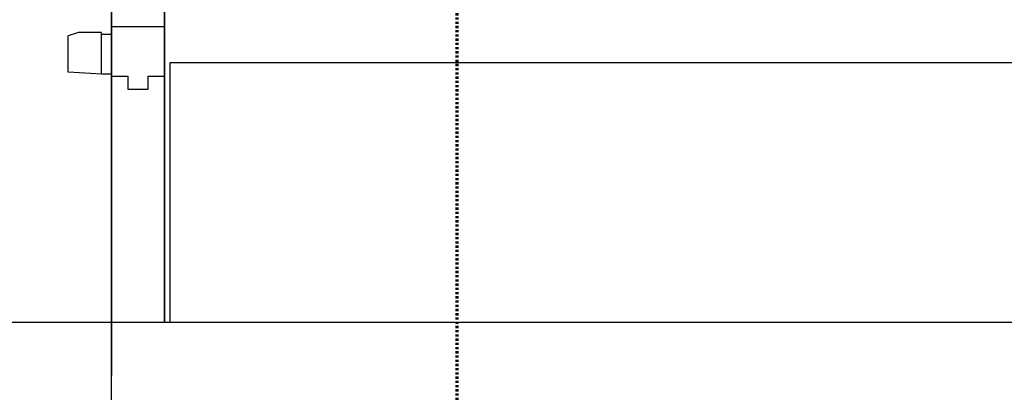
# Model space of a CAD drawing. Header units: millimetres. Extents: x -56641 to 6003, y -24465 to 16563.
# Tile 10 of 79: x -32271 to -30789, y -10288 to -9728. Entities that reach past the tile are written whole.
import ezdxf

# ---------------------------------------------------------------- set-up
doc = ezdxf.new("R2010")
doc.units = ezdxf.units.MM
doc.linetypes.add('Kreska', pattern=[6.35, 3.175, -3.175])
doc.layers.add('G-ANNO-SYMB', color=7, linetype='Continuous', lineweight=5)
doc.layers.add('PFI_2D', color=7, linetype='Continuous')
doc.layers.add('PFI_Shelves', color=6, linetype='Continuous')

msp = doc.modelspace()

# ---------------------------------------------------------------- linework, layer by layer
at = {"linetype": 'Continuous'}
for p, q in [((-32133.168, -9813.095), (-32133.168, -9115.369)), ((-32182.858, -9747.255), (-32198.168, -9752.125)), ((-32148.168, -9747.255), (-32182.858, -9747.255)), ((-32148.168, -9810.095), (-32148.168, -9747.255)), ((-32133.168, -9750.095), (-32148.168, -9750.095)), ((-32133.168, -9738.095), (-32053.168, -9738.095)), ((-32198.168, -9807.075), (-32198.168, -9752.125)), ((-32148.168, -9810.095), (-32198.168, -9807.075)), ((-32133.168, -9810.095), (-32148.168, -9810.095))]:
    msp.add_line(p, q, dxfattribs=at)
msp.add_line((-32045.168, -10183.095), (-33523.416, -10183.095))
at = {"layer": 'G-ANNO-SYMB', "linetype": 'Kreska', "lineweight": 70}
msp.add_line((-31613.016, -23094.679), (-31613.016, 9589.963), dxfattribs=at)
at = {"layer": 'PFI_2D', "linetype": 'Continuous'}
for p, q in [((-32053.168, -7343.095), (-32053.168, -10183.095)), ((-32053.168, -10183.095), (-32053.168, -7393.095)), ((-32133.168, -8613.095), (-32133.168, -10263.095)), ((-32133.168, -10313.095), (-32133.168, -9140.369)), ((-32133.168, -10263.095), (-32133.168, -9563.095)), ((-32133.168, -9813.095), (-32108.168, -9813.095)), ((-32133.168, -9873.095), (-32133.168, -9813.095)), ((-32108.168, -9833.095), (-32108.168, -9813.095)), ((-32078.168, -9813.095), (-32078.168, -9833.095)), ((-32078.168, -9813.095), (-32053.168, -9813.095)), ((-32078.168, -9833.095), (-32108.168, -9833.095)), ((-30113.168, -10183.095), (-32053.168, -10183.095))]:
    msp.add_line(p, q, dxfattribs=at)
at = {"layer": 'PFI_2D'}
msp.add_line((-32133.168, -9813.095), (-32133.168, -9813.095), dxfattribs=at)
at = {"layer": 'PFI_Shelves', "linetype": 'Continuous'}
for p, q in [((-30503.168, -9792.967), (-32045.168, -9793.095)), ((-32045.168, -9793.095), (-32045.168, -10183.095))]:
    msp.add_line(p, q, dxfattribs=at)

doc.saveas('drawing.dxf')
